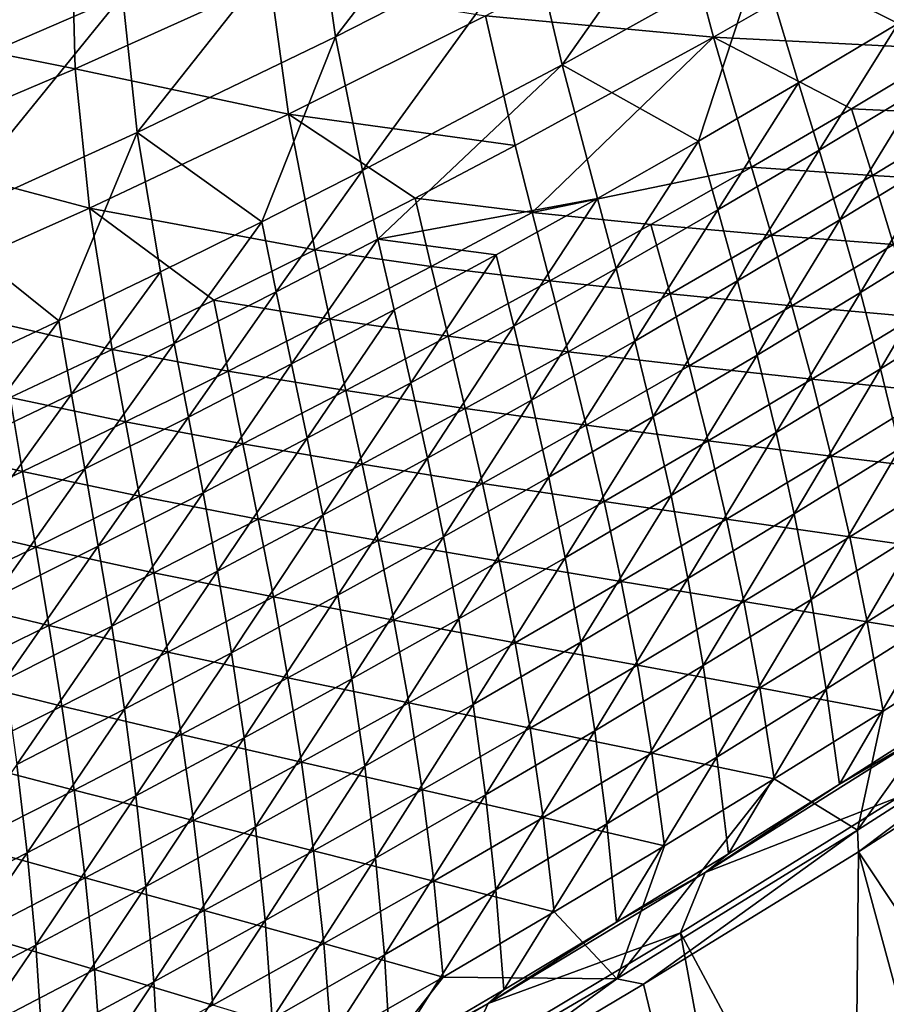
# Model space of a CAD drawing. Header units: metres. Extents: x 0 to 1400, y -1400 to 0.
# Tile 202 of 256: x 862 to 915, y -1213 to -1153. Entities that reach past the tile are written whole.
import ezdxf

# ---------------------------------------------------------------- set-up
doc = ezdxf.new("R2010")
doc.units = ezdxf.units.M

msp = doc.modelspace()

# ---------------------------------------------------------------- linework, layer by layer
at = {"layer": 'None'}
for points in [[(891.691284, -1140.266479, -423.169312), (880.020325, -1146.000854, -423.122955), (881.158386, -1153.977417, -366.880554)], [(891.691284, -1140.266479, -423.169312), (881.158386, -1153.977417, -366.880554), (893.053162, -1147.900024, -366.941589)], [(904.820679, -1141.548218, -367.000977), (893.053162, -1147.900024, -366.941589), (894.893677, -1155.671509, -310.801453)], [(904.820679, -1141.548218, -367.000977), (894.893677, -1155.671509, -310.801453), (906.867615, -1148.993164, -310.869659)], [(918.702026, -1142.054199, -310.935913), (906.867615, -1148.993164, -310.869659), (915.257385, -1153.176758, -254.878265)], [(867.865479, -1144.484497, -470.251495), (856.321655, -1149.249634, -470.441223), (856.341797, -1156.611694, -423.02655)], [(867.865479, -1144.484497, -470.251495), (856.341797, -1156.611694, -423.02655), (868.235046, -1151.450195, -423.075348)], [(880.020325, -1146.000854, -423.122955), (868.235046, -1151.450195, -423.075348), (869.142212, -1159.777222, -366.817993)], [(880.020325, -1146.000854, -423.122955), (869.142212, -1159.777222, -366.817993), (881.158386, -1153.977417, -366.880554)], [(890.239685, -1152.706421, -367.339508), (902.053162, -1146.470947, -367.386719), (904.059204, -1154.007935, -311.269684)], [(902.053162, -1146.470947, -367.386719), (915.93866, -1147.183716, -311.326233), (904.059204, -1154.007935, -311.269684)], [(904.059204, -1154.007935, -311.269684), (915.93866, -1147.183716, -311.326233), (918.444214, -1154.734863, -255.331741)], [(893.053162, -1147.900024, -366.941589), (881.158386, -1153.977417, -366.880554), (882.785339, -1162.085449, -310.731415)], [(893.053162, -1147.900024, -366.941589), (882.785339, -1162.085449, -310.731415), (894.893677, -1155.671509, -310.801453)], [(865.197937, -1148.835815, -470.732544), (865.377319, -1155.926025, -423.526886), (853.491577, -1153.554321, -470.942657)], [(865.197937, -1148.835815, -470.732544), (853.491577, -1153.554321, -470.942657), (861.674561, -1149.992065, -472.462219)], [(877.200684, -1150.589233, -423.554871), (865.377319, -1155.926025, -423.526886), (865.197937, -1148.835815, -470.732544)], [(906.867615, -1148.993164, -310.869659), (894.893677, -1155.671509, -310.801453), (903.143799, -1160.307007, -254.808762)], [(903.143799, -1160.307007, -254.808762), (909.218872, -1156.773071, -254.843765), (906.867615, -1148.993164, -310.869659)], [(906.867615, -1148.993164, -310.869659), (909.218872, -1156.773071, -254.843765), (915.257385, -1153.176758, -254.878265)], [(865.377319, -1155.926025, -423.526886), (877.200684, -1150.589233, -423.554871), (878.304077, -1158.671387, -367.291565)], [(877.200684, -1150.589233, -423.554871), (890.239685, -1152.706421, -367.339508), (878.304077, -1158.671387, -367.291565)], [(868.235046, -1151.450195, -423.075348), (856.341797, -1156.611694, -423.02655), (857.010742, -1165.296387, -366.753967)], [(868.235046, -1151.450195, -423.075348), (857.010742, -1165.296387, -366.753967), (869.142212, -1159.777222, -366.817993)], [(878.304077, -1158.671387, -367.291565), (890.239685, -1152.706421, -367.339508), (892.043579, -1160.574219, -311.212097)], [(890.239685, -1152.706421, -367.339508), (904.059204, -1154.007935, -311.269684), (892.043579, -1160.574219, -311.212097)], [(915.257385, -1153.176758, -254.878265), (909.218872, -1156.773071, -254.843765), (910.457458, -1160.8479, -226.876694)], [(910.457458, -1160.8479, -226.876694), (916.551392, -1157.170532, -226.910553), (915.257385, -1153.176758, -254.878265)], [(865.377319, -1155.926025, -423.526886), (853.451233, -1160.97876, -423.498535), (853.491577, -1153.554321, -470.942657)], [(881.158386, -1153.977417, -366.880554), (869.142212, -1159.777222, -366.817993), (876.682434, -1165.192139, -310.69577)], [(881.158386, -1153.977417, -366.880554), (876.682434, -1165.192139, -310.69577), (882.785339, -1162.085449, -310.731415)], [(892.043579, -1160.574219, -311.212097), (904.059204, -1154.007935, -311.269684), (893.067261, -1164.620605, -283.197296)], [(904.059204, -1154.007935, -311.269684), (906.364502, -1161.878662, -255.27359), (893.067261, -1164.620605, -283.197296)], [(918.444214, -1154.734863, -255.331741), (912.422668, -1158.337402, -255.302795), (904.059204, -1154.007935, -311.269684)], [(912.422668, -1158.337402, -255.302795), (906.364502, -1161.878662, -255.27359), (904.059204, -1154.007935, -311.269684)], [(912.422668, -1158.337402, -255.302795), (918.444214, -1154.734863, -255.331741), (919.763733, -1158.69397, -227.378143)], [(894.893677, -1155.671509, -310.801453), (882.785339, -1162.085449, -310.731415), (883.720703, -1166.252686, -282.700073)], [(894.893677, -1155.671509, -310.801453), (883.720703, -1166.252686, -282.700073), (897.032654, -1163.778198, -254.773285)], [(894.893677, -1155.671509, -310.801453), (897.032654, -1163.778198, -254.773285), (903.143799, -1160.307007, -254.808762)], [(853.451233, -1160.97876, -423.498535), (865.377319, -1155.926025, -423.526886), (866.252136, -1164.362549, -367.24292)], [(865.377319, -1155.926025, -423.526886), (878.304077, -1158.671387, -367.291565), (866.252136, -1164.362549, -367.24292)], [(904.32605, -1164.464233, -226.842361), (909.218872, -1156.773071, -254.843765), (903.143799, -1160.307007, -254.808762)], [(909.218872, -1156.773071, -254.843765), (904.32605, -1164.464233, -226.842361), (910.457458, -1160.8479, -226.876694)], [(911.710693, -1165.077515, -198.944107), (916.551392, -1157.170532, -226.910553), (910.457458, -1160.8479, -226.876694)], [(916.551392, -1157.170532, -226.910553), (911.710693, -1165.077515, -198.944107), (917.863892, -1161.317383, -198.976501)], [(878.304077, -1158.671387, -367.291565), (879.897705, -1166.880005, -311.153595), (866.252136, -1164.362549, -367.24292)], [(892.043579, -1160.574219, -311.212097), (885.986572, -1163.759888, -311.182953), (878.304077, -1158.671387, -367.291565)], [(885.986572, -1163.759888, -311.182953), (879.897705, -1166.880005, -311.153595), (878.304077, -1158.671387, -367.291565)], [(906.364502, -1161.878662, -255.27359), (912.422668, -1158.337402, -255.302795), (913.688843, -1162.377075, -227.349899)], [(913.688843, -1162.377075, -227.349899), (912.422668, -1158.337402, -255.302795), (919.763733, -1158.69397, -227.378143)], [(913.688843, -1162.377075, -227.349899), (919.763733, -1158.69397, -227.378143), (921.102295, -1162.805786, -199.457245)], [(869.142212, -1159.777222, -366.817993), (857.010742, -1165.296387, -366.753967), (864.382446, -1171.202637, -310.62326)], [(864.382446, -1171.202637, -310.62326), (870.547913, -1168.231445, -310.659729), (869.142212, -1159.777222, -366.817993)], [(869.142212, -1159.777222, -366.817993), (870.547913, -1168.231445, -310.659729), (876.682434, -1165.192139, -310.69577)], [(892.043579, -1160.574219, -311.212097), (893.067261, -1164.620605, -283.197296), (885.986572, -1163.759888, -311.182953)], [(903.143799, -1160.307007, -254.808762), (897.032654, -1163.778198, -254.773285), (898.157715, -1168.019165, -226.807541)], [(898.157715, -1168.019165, -226.807541), (904.32605, -1164.464233, -226.842361), (903.143799, -1160.307007, -254.808762)], [(853.451233, -1160.97876, -423.498535), (866.252136, -1164.362549, -367.24292), (854.089478, -1169.776245, -367.193695)], [(910.457458, -1160.8479, -226.876694), (904.32605, -1164.464233, -226.842361), (905.519104, -1168.777954, -198.91124)], [(905.519104, -1168.777954, -198.91124), (911.710693, -1165.077515, -198.944107), (910.457458, -1160.8479, -226.876694)], [(917.863892, -1161.317383, -198.976501), (911.710693, -1165.077515, -198.944107), (912.958008, -1169.485352, -171.049103)], [(919.175415, -1165.640137, -171.079208), (917.863892, -1161.317383, -198.976501), (912.958008, -1169.485352, -171.049103)], [(882.785339, -1162.085449, -310.731415), (876.682434, -1165.192139, -310.69577), (877.562256, -1169.445435, -282.663422)], [(882.785339, -1162.085449, -310.731415), (877.562256, -1169.445435, -282.663422), (883.720703, -1166.252686, -282.700073)], [(906.364502, -1161.878662, -255.27359), (900.270386, -1165.358276, -255.24411), (893.067261, -1164.620605, -283.197296)], [(900.270386, -1165.358276, -255.24411), (906.364502, -1161.878662, -255.27359), (907.576477, -1166.000366, -227.321381)], [(907.576477, -1166.000366, -227.321381), (906.364502, -1161.878662, -255.27359), (913.688843, -1162.377075, -227.349899)], [(907.576477, -1166.000366, -227.321381), (913.688843, -1162.377075, -227.349899), (914.970215, -1166.571411, -199.43042)], [(914.970215, -1166.571411, -199.43042), (913.688843, -1162.377075, -227.349899), (921.102295, -1162.805786, -199.457245)], [(885.986572, -1163.759888, -311.182953), (886.957581, -1167.890747, -283.167328), (879.897705, -1166.880005, -311.153595)], [(883.720703, -1166.252686, -282.700073), (890.886047, -1167.185913, -254.737335), (897.032654, -1163.778198, -254.773285)], [(893.067261, -1164.620605, -283.197296), (886.957581, -1167.890747, -283.167328), (885.986572, -1163.759888, -311.182953)], [(897.032654, -1163.778198, -254.773285), (890.886047, -1167.185913, -254.737335), (891.952881, -1171.511963, -226.772278)], [(897.032654, -1163.778198, -254.773285), (891.952881, -1171.511963, -226.772278), (898.157715, -1168.019165, -226.807541)], [(866.252136, -1164.362549, -367.24292), (867.62677, -1172.921143, -311.094269), (854.089478, -1169.776245, -367.193695)], [(879.897705, -1166.880005, -311.153595), (873.777527, -1169.93396, -311.124023), (866.252136, -1164.362549, -367.24292)], [(873.777527, -1169.93396, -311.124023), (867.62677, -1172.921143, -311.094269), (866.252136, -1164.362549, -367.24292)], [(893.067261, -1164.620605, -283.197296), (894.140991, -1168.776001, -255.214386), (886.957581, -1167.890747, -283.167328)], [(893.067261, -1164.620605, -283.197296), (900.270386, -1165.358276, -255.24411), (894.140991, -1168.776001, -255.214386)], [(899.289673, -1172.418213, -198.877914), (904.32605, -1164.464233, -226.842361), (898.157715, -1168.019165, -226.807541)], [(904.32605, -1164.464233, -226.842361), (899.289673, -1172.418213, -198.877914), (905.519104, -1168.777954, -198.91124)], [(857.010742, -1165.296387, -366.753967), (858.186707, -1174.105469, -310.586426), (864.382446, -1171.202637, -310.62326)], [(876.682434, -1165.192139, -310.69577), (870.547913, -1168.231445, -310.659729), (871.371155, -1172.571899, -282.626312)], [(876.682434, -1165.192139, -310.69577), (871.371155, -1172.571899, -282.626312), (877.562256, -1169.445435, -282.663422)], [(894.140991, -1168.776001, -255.214386), (900.270386, -1165.358276, -255.24411), (901.427185, -1169.563477, -227.292633)], [(901.427185, -1169.563477, -227.292633), (900.270386, -1165.358276, -255.24411), (907.576477, -1166.000366, -227.321381)], [(911.710693, -1165.077515, -198.944107), (905.519104, -1168.777954, -198.91124), (906.701416, -1173.272095, -171.018555)], [(912.958008, -1169.485352, -171.049103), (911.710693, -1165.077515, -198.944107), (906.701416, -1173.272095, -171.018555)], [(901.427185, -1169.563477, -227.292633), (907.576477, -1166.000366, -227.321381), (908.799744, -1170.27832, -199.403351)], [(908.799744, -1170.27832, -199.403351), (907.576477, -1166.000366, -227.321381), (914.970215, -1166.571411, -199.43042)], [(912.958008, -1169.485352, -171.049103), (914.178955, -1174.094849, -143.194916), (919.175415, -1165.640137, -171.079208)], [(914.178955, -1174.094849, -143.194916), (920.46637, -1170.161621, -143.221786), (919.175415, -1165.640137, -171.079208)], [(883.720703, -1166.252686, -282.700073), (877.562256, -1169.445435, -282.663422), (878.488647, -1173.809082, -254.664108)], [(878.488647, -1173.809082, -254.664108), (884.704529, -1170.529785, -254.700943), (883.720703, -1166.252686, -282.700073)], [(884.704529, -1170.529785, -254.700943), (890.886047, -1167.185913, -254.737335), (883.720703, -1166.252686, -282.700073)], [(908.799744, -1170.27832, -199.403351), (914.970215, -1166.571411, -199.43042), (916.246521, -1170.943481, -171.54837)], [(880.81488, -1171.09668, -283.137115), (873.777527, -1169.93396, -311.124023), (879.897705, -1166.880005, -311.153595)], [(886.957581, -1167.890747, -283.167328), (880.81488, -1171.09668, -283.137115), (879.897705, -1166.880005, -311.153595)], [(885.712097, -1174.942139, -226.736557), (890.886047, -1167.185913, -254.737335), (884.704529, -1170.529785, -254.700943)], [(890.886047, -1167.185913, -254.737335), (885.712097, -1174.942139, -226.736557), (891.952881, -1171.511963, -226.772278)], [(865.147949, -1175.631592, -282.588837), (870.547913, -1168.231445, -310.659729), (864.382446, -1171.202637, -310.62326)], [(870.547913, -1168.231445, -310.659729), (865.147949, -1175.631592, -282.588837), (871.371155, -1172.571899, -282.626312)], [(887.976807, -1172.131348, -255.184433), (880.81488, -1171.09668, -283.137115), (886.957581, -1167.890747, -283.167328)], [(894.140991, -1168.776001, -255.214386), (887.976807, -1172.131348, -255.184433), (886.957581, -1167.890747, -283.167328)], [(898.157715, -1168.019165, -226.807541), (891.952881, -1171.511963, -226.772278), (893.022705, -1175.997681, -198.844131)], [(893.022705, -1175.997681, -198.844131), (899.289673, -1172.418213, -198.877914), (898.157715, -1168.019165, -226.807541)], [(887.976807, -1172.131348, -255.184433), (894.140991, -1168.776001, -255.214386), (895.241455, -1173.06604, -227.263626)], [(895.241455, -1173.06604, -227.263626), (894.140991, -1168.776001, -255.214386), (901.427185, -1169.563477, -227.292633)], [(905.519104, -1168.777954, -198.91124), (899.289673, -1172.418213, -198.877914), (900.405945, -1176.999756, -170.987564)], [(906.701416, -1173.272095, -171.018555), (905.519104, -1168.777954, -198.91124), (900.405945, -1176.999756, -170.987564)], [(877.562256, -1169.445435, -282.663422), (871.371155, -1172.571899, -282.626312), (872.239014, -1177.023315, -254.626862)], [(877.562256, -1169.445435, -282.663422), (872.239014, -1177.023315, -254.626862), (878.488647, -1173.809082, -254.664108)], [(895.241455, -1173.06604, -227.263626), (901.427185, -1169.563477, -227.292633), (902.591309, -1173.926514, -199.376038)], [(902.591309, -1173.926514, -199.376038), (901.427185, -1169.563477, -227.292633), (908.799744, -1170.27832, -199.403351)], [(906.701416, -1173.272095, -171.018555), (907.851318, -1177.970581, -143.167618), (912.958008, -1169.485352, -171.049103)], [(907.851318, -1177.970581, -143.167618), (914.178955, -1174.094849, -143.194916), (912.958008, -1169.485352, -171.049103)], [(867.62677, -1172.921143, -311.094269), (861.446106, -1175.841187, -311.064331), (854.089478, -1169.776245, -367.193695)], [(874.639832, -1174.237549, -283.106689), (867.62677, -1172.921143, -311.094269), (873.777527, -1169.93396, -311.124023)], [(880.81488, -1171.09668, -283.137115), (874.639832, -1174.237549, -283.106689), (873.777527, -1169.93396, -311.124023)], [(915.352844, -1178.928955, -115.3853), (920.46637, -1170.161621, -143.221786), (914.178955, -1174.094849, -143.194916)], [(879.435974, -1178.309082, -226.700409), (884.704529, -1170.529785, -254.700943), (878.488647, -1173.809082, -254.664108)], [(879.435974, -1178.309082, -226.700409), (885.712097, -1174.942139, -226.736557), (884.704529, -1170.529785, -254.700943)], [(902.591309, -1173.926514, -199.376038), (908.799744, -1170.27832, -199.403351), (910.012939, -1174.736328, -171.52356)], [(910.012939, -1174.736328, -171.52356), (908.799744, -1170.27832, -199.403351), (916.246521, -1170.943481, -171.54837)], [(864.382446, -1171.202637, -310.62326), (858.186707, -1174.105469, -310.586426), (858.893372, -1178.623901, -282.550934)], [(858.893372, -1178.623901, -282.550934), (865.147949, -1175.631592, -282.588837), (864.382446, -1171.202637, -310.62326)], [(874.639832, -1174.237549, -283.106689), (880.81488, -1171.09668, -283.137115), (881.778442, -1175.423584, -255.154251)], [(881.778442, -1175.423584, -255.154251), (880.81488, -1171.09668, -283.137115), (887.976807, -1172.131348, -255.184433)], [(916.246521, -1170.943481, -171.54837), (917.497559, -1175.516479, -143.707718), (910.012939, -1174.736328, -171.52356)], [(891.952881, -1171.511963, -226.772278), (885.712097, -1174.942139, -226.736557), (886.718811, -1179.515625, -198.809937)], [(891.952881, -1171.511963, -226.772278), (886.718811, -1179.515625, -198.809937), (893.022705, -1175.997681, -198.844131)], [(871.371155, -1172.571899, -282.626312), (865.147949, -1175.631592, -282.588837), (865.956238, -1180.171997, -254.589203)], [(871.371155, -1172.571899, -282.626312), (865.956238, -1180.171997, -254.589203), (872.239014, -1177.023315, -254.626862)], [(881.778442, -1175.423584, -255.154251), (887.976807, -1172.131348, -255.184433), (889.019897, -1176.507446, -227.23439)], [(889.019897, -1176.507446, -227.23439), (887.976807, -1172.131348, -255.184433), (895.241455, -1173.06604, -227.263626)], [(899.289673, -1172.418213, -198.877914), (893.022705, -1175.997681, -198.844131), (894.07196, -1180.667847, -170.956146)], [(900.405945, -1176.999756, -170.987564), (899.289673, -1172.418213, -198.877914), (894.07196, -1180.667847, -170.956146)], [(861.446106, -1175.841187, -311.064331), (867.62677, -1172.921143, -311.094269), (868.432983, -1177.312988, -283.07605)], [(868.432983, -1177.312988, -283.07605), (867.62677, -1172.921143, -311.094269), (874.639832, -1174.237549, -283.106689)], [(889.019897, -1176.507446, -227.23439), (895.241455, -1173.06604, -227.263626), (896.345398, -1177.515381, -199.348495)], [(896.345398, -1177.515381, -199.348495), (895.241455, -1173.06604, -227.263626), (902.591309, -1173.926514, -199.376038)], [(900.405945, -1176.999756, -170.987564), (901.483826, -1181.78833, -143.139938), (906.701416, -1173.272095, -171.018555)], [(901.483826, -1181.78833, -143.139938), (907.851318, -1177.970581, -143.167618), (906.701416, -1173.272095, -171.018555)], [(868.432983, -1177.312988, -283.07605), (874.639832, -1174.237549, -283.106689), (875.54657, -1178.6521, -255.123871)], [(878.488647, -1173.809082, -254.664108), (872.239014, -1177.023315, -254.626862), (873.124939, -1181.612183, -226.663849)], [(873.124939, -1181.612183, -226.663849), (879.435974, -1178.309082, -226.700409), (878.488647, -1173.809082, -254.664108)], [(875.54657, -1178.6521, -255.123871), (874.639832, -1174.237549, -283.106689), (881.778442, -1175.423584, -255.154251)], [(896.345398, -1177.515381, -199.348495), (902.591309, -1173.926514, -199.376038), (903.740417, -1178.471558, -171.49852)], [(903.740417, -1178.471558, -171.49852), (902.591309, -1173.926514, -199.376038), (910.012939, -1174.736328, -171.52356)], [(914.178955, -1174.094849, -143.194916), (907.851318, -1177.970581, -143.167618), (908.947266, -1182.897095, -115.362206)], [(908.947266, -1182.897095, -115.362206), (915.352844, -1178.928955, -115.3853), (914.178955, -1174.094849, -143.194916)], [(880.378418, -1182.971558, -198.775314), (885.712097, -1174.942139, -226.736557), (879.435974, -1178.309082, -226.700409)], [(885.712097, -1174.942139, -226.736557), (880.378418, -1182.971558, -198.775314), (886.718811, -1179.515625, -198.809937)], [(910.012939, -1174.736328, -171.52356), (911.194885, -1179.397949, -143.686096), (903.740417, -1178.471558, -171.49852)], [(917.497559, -1175.516479, -143.707718), (911.194885, -1179.397949, -143.686096), (910.012939, -1174.736328, -171.52356)], [(875.54657, -1178.6521, -255.123871), (881.778442, -1175.423584, -255.154251), (882.763, -1179.887085, -227.204941)], [(882.763, -1179.887085, -227.204941), (881.778442, -1175.423584, -255.154251), (889.019897, -1176.507446, -227.23439)], [(918.703003, -1180.313721, -115.912567), (911.194885, -1179.397949, -143.686096), (917.497559, -1175.516479, -143.707718)], [(861.446106, -1175.841187, -311.064331), (862.195007, -1180.322388, -283.045258), (855.236084, -1178.693359, -311.03421)], [(859.640808, -1183.254517, -254.551147), (865.147949, -1175.631592, -282.588837), (858.893372, -1178.623901, -282.550934)], [(865.147949, -1175.631592, -282.588837), (859.640808, -1183.254517, -254.551147), (865.956238, -1180.171997, -254.589203)], [(862.195007, -1180.322388, -283.045258), (861.446106, -1175.841187, -311.064331), (868.432983, -1177.312988, -283.07605)], [(893.022705, -1175.997681, -198.844131), (886.718811, -1179.515625, -198.809937), (887.699951, -1184.275513, -170.924316)], [(894.07196, -1180.667847, -170.956146), (893.022705, -1175.997681, -198.844131), (887.699951, -1184.275513, -170.924316)], [(882.763, -1179.887085, -227.204941), (889.019897, -1176.507446, -227.23439), (890.062439, -1181.044434, -199.320724)], [(890.062439, -1181.044434, -199.320724), (889.019897, -1176.507446, -227.23439), (896.345398, -1177.515381, -199.348495)], [(862.195007, -1180.322388, -283.045258), (868.432983, -1177.312988, -283.07605), (869.281738, -1181.816284, -255.093277)], [(872.239014, -1177.023315, -254.626862), (865.956238, -1180.171997, -254.589203), (866.779541, -1184.85083, -226.626877)], [(872.239014, -1177.023315, -254.626862), (866.779541, -1184.85083, -226.626877), (873.124939, -1181.612183, -226.663849)], [(869.281738, -1181.816284, -255.093277), (868.432983, -1177.312988, -283.07605), (875.54657, -1178.6521, -255.123871)], [(894.07196, -1180.667847, -170.956146), (895.076843, -1185.547485, -143.111847), (900.405945, -1176.999756, -170.987564)], [(895.076843, -1185.547485, -143.111847), (901.483826, -1181.78833, -143.139938), (900.405945, -1176.999756, -170.987564)], [(890.062439, -1181.044434, -199.320724), (896.345398, -1177.515381, -199.348495), (897.42926, -1182.148804, -171.473282)], [(897.42926, -1182.148804, -171.473282), (896.345398, -1177.515381, -199.348495), (903.740417, -1178.471558, -171.49852)], [(902.500732, -1186.807983, -115.33876), (907.851318, -1177.970581, -143.167618), (901.483826, -1181.78833, -143.139938)], [(907.851318, -1177.970581, -143.167618), (902.500732, -1186.807983, -115.33876), (908.947266, -1182.897095, -115.362206)], [(874.002075, -1186.364746, -198.74028), (879.435974, -1178.309082, -226.700409), (873.124939, -1181.612183, -226.663849)], [(874.002075, -1186.364746, -198.74028), (880.378418, -1182.971558, -198.775314), (879.435974, -1178.309082, -226.700409)], [(903.740417, -1178.471558, -171.49852), (904.852234, -1183.2229, -143.664291), (897.42926, -1182.148804, -171.473282)], [(911.194885, -1179.397949, -143.686096), (904.852234, -1183.2229, -143.664291), (903.740417, -1178.471558, -171.49852)], [(855.236084, -1178.693359, -311.03421), (862.195007, -1180.322388, -283.045258), (855.926514, -1183.265015, -283.014252)], [(869.281738, -1181.816284, -255.093277), (875.54657, -1178.6521, -255.123871), (876.471375, -1183.204224, -227.175293)], [(876.471375, -1183.204224, -227.175293), (875.54657, -1178.6521, -255.123871), (882.763, -1179.887085, -227.204941)], [(909.967468, -1188.074707, -87.606979), (915.352844, -1178.928955, -115.3853), (908.947266, -1182.897095, -115.362206)], [(909.967468, -1188.074707, -87.606979), (916.459045, -1184.010498, -87.625275), (915.352844, -1178.928955, -115.3853)], [(886.718811, -1179.515625, -198.809937), (880.378418, -1182.971558, -198.775314), (881.290405, -1187.822266, -170.89209)], [(887.699951, -1184.275513, -170.924316), (886.718811, -1179.515625, -198.809937), (881.290405, -1187.822266, -170.89209)], [(912.324158, -1184.286987, -115.895096), (904.852234, -1183.2229, -143.664291), (911.194885, -1179.397949, -143.686096)], [(918.703003, -1180.313721, -115.912567), (912.324158, -1184.286987, -115.895096), (911.194885, -1179.397949, -143.686096)], [(862.195007, -1180.322388, -283.045258), (862.984558, -1184.915527, -255.0625), (855.926514, -1183.265015, -283.014252)], [(865.956238, -1180.171997, -254.589203), (859.640808, -1183.254517, -254.551147), (860.400452, -1188.024414, -226.589523)], [(865.956238, -1180.171997, -254.589203), (860.400452, -1188.024414, -226.589523), (866.779541, -1184.85083, -226.626877)], [(862.984558, -1184.915527, -255.0625), (862.195007, -1180.322388, -283.045258), (869.281738, -1181.816284, -255.093277)], [(876.471375, -1183.204224, -227.175293), (882.763, -1179.887085, -227.204941), (883.743042, -1184.512817, -199.292755)], [(883.743042, -1184.512817, -199.292755), (882.763, -1179.887085, -227.204941), (890.062439, -1181.044434, -199.320724)], [(919.842285, -1185.357788, -88.167534), (912.324158, -1184.286987, -115.895096), (918.703003, -1180.313721, -115.912567)], [(887.699951, -1184.275513, -170.924316), (888.630798, -1189.247192, -143.083389), (894.07196, -1180.667847, -170.956146)], [(888.630798, -1189.247192, -143.083389), (895.076843, -1185.547485, -143.111847), (894.07196, -1180.667847, -170.956146)], [(883.743042, -1184.512817, -199.292755), (890.062439, -1181.044434, -199.320724), (891.080017, -1185.767212, -171.447845)], [(891.080017, -1185.767212, -171.447845), (890.062439, -1181.044434, -199.320724), (897.42926, -1182.148804, -171.473282)], [(862.984558, -1184.915527, -255.0625), (869.281738, -1181.816284, -255.093277), (870.14563, -1186.458252, -227.145432)], [(873.124939, -1181.612183, -226.663849), (866.779541, -1184.85083, -226.626877), (867.590271, -1189.694702, -198.704849)], [(867.590271, -1189.694702, -198.704849), (874.002075, -1186.364746, -198.74028), (873.124939, -1181.612183, -226.663849)], [(870.14563, -1186.458252, -227.145432), (869.281738, -1181.816284, -255.093277), (876.471375, -1183.204224, -227.175293)], [(897.42926, -1182.148804, -171.473282), (898.469849, -1186.990845, -143.642288), (891.080017, -1185.767212, -171.447845)], [(896.013733, -1190.661133, -115.314964), (901.483826, -1181.78833, -143.139938), (895.076843, -1185.547485, -143.111847)], [(896.013733, -1190.661133, -115.314964), (902.500732, -1186.807983, -115.33876), (901.483826, -1181.78833, -143.139938)], [(904.852234, -1183.2229, -143.664291), (898.469849, -1186.990845, -143.642288), (897.42926, -1182.148804, -171.473282)], [(855.926514, -1183.265015, -283.014252), (862.984558, -1184.915527, -255.0625), (856.65564, -1187.949219, -255.03154)], [(870.14563, -1186.458252, -227.145432), (876.471375, -1183.204224, -227.175293), (877.387756, -1187.919922, -199.264587)], [(880.378418, -1182.971558, -198.775314), (874.002075, -1186.364746, -198.74028), (874.84375, -1191.307373, -170.859482)], [(881.290405, -1187.822266, -170.89209), (880.378418, -1182.971558, -198.775314), (874.84375, -1191.307373, -170.859482)], [(877.387756, -1187.919922, -199.264587), (876.471375, -1183.204224, -227.175293), (883.743042, -1184.512817, -199.292755)], [(905.904236, -1188.20459, -115.877472), (898.469849, -1186.990845, -143.642288), (904.852234, -1183.2229, -143.664291)], [(908.947266, -1182.897095, -115.362206), (902.500732, -1186.807983, -115.33876), (903.433899, -1192.08252, -87.588364)], [(903.433899, -1192.08252, -87.588364), (909.967468, -1188.074707, -87.606979), (908.947266, -1182.897095, -115.362206)], [(912.324158, -1184.286987, -115.895096), (905.904236, -1188.20459, -115.877472), (904.852234, -1183.2229, -143.664291)], [(877.387756, -1187.919922, -199.264587), (883.743042, -1184.512817, -199.292755), (884.693176, -1189.326294, -171.422211)], [(881.290405, -1187.822266, -170.89209), (882.146118, -1192.886963, -143.05455), (887.699951, -1184.275513, -170.924316)], [(882.146118, -1192.886963, -143.05455), (888.630798, -1189.247192, -143.083389), (887.699951, -1184.275513, -170.924316)], [(884.693176, -1189.326294, -171.422211), (883.743042, -1184.512817, -199.292755), (891.080017, -1185.767212, -171.447845)], [(913.379028, -1189.426636, -88.154892), (905.904236, -1188.20459, -115.877472), (912.324158, -1184.286987, -115.895096)], [(910.890198, -1193.526733, -59.906464), (916.459045, -1184.010498, -87.625275), (909.967468, -1188.074707, -87.606979)], [(910.890198, -1193.526733, -59.906464), (917.476868, -1189.361938, -59.91935), (916.459045, -1184.010498, -87.625275)], [(919.842285, -1185.357788, -88.167534), (913.379028, -1189.426636, -88.154892), (912.324158, -1184.286987, -115.895096)], [(856.65564, -1187.949219, -255.03154), (862.984558, -1184.915527, -255.0625), (863.786255, -1189.648315, -227.115402)], [(866.779541, -1184.85083, -226.626877), (860.400452, -1188.024414, -226.589523), (861.143433, -1192.960571, -198.669052)], [(866.779541, -1184.85083, -226.626877), (861.143433, -1192.960571, -198.669052), (867.590271, -1189.694702, -198.704849)], [(863.786255, -1189.648315, -227.115402), (862.984558, -1184.915527, -255.0625), (870.14563, -1186.458252, -227.145432)], [(889.486633, -1194.455688, -115.290825), (895.076843, -1185.547485, -143.111847), (888.630798, -1189.247192, -143.083389)], [(889.486633, -1194.455688, -115.290825), (896.013733, -1190.661133, -115.314964), (895.076843, -1185.547485, -143.111847)], [(920.894836, -1190.671143, -60.476784), (913.379028, -1189.426636, -88.154892), (919.842285, -1185.357788, -88.167534)], [(891.080017, -1185.767212, -171.447845), (892.048218, -1190.70105, -143.620132), (884.693176, -1189.326294, -171.422211)], [(898.469849, -1186.990845, -143.642288), (892.048218, -1190.70105, -143.620132), (891.080017, -1185.767212, -171.447845)], [(863.786255, -1189.648315, -227.115402), (870.14563, -1186.458252, -227.145432), (870.99707, -1191.264893, -199.236237)], [(874.002075, -1186.364746, -198.74028), (867.590271, -1189.694702, -198.704849), (868.360535, -1194.730103, -170.826492)], [(874.84375, -1191.307373, -170.859482), (874.002075, -1186.364746, -198.74028), (868.360535, -1194.730103, -170.826492)], [(870.99707, -1191.264893, -199.236237), (870.14563, -1186.458252, -227.145432), (877.387756, -1187.919922, -199.264587)], [(896.858887, -1196.033203, -87.56945), (902.500732, -1186.807983, -115.33876), (896.013733, -1190.661133, -115.314964)], [(903.433899, -1192.08252, -87.588364), (902.500732, -1186.807983, -115.33876), (896.858887, -1196.033203, -87.56945)], [(899.443604, -1192.066162, -115.859711), (892.048218, -1190.70105, -143.620132), (898.469849, -1186.990845, -143.642288)], [(905.904236, -1188.20459, -115.877472), (899.443604, -1192.066162, -115.859711), (898.469849, -1186.990845, -143.642288)], [(857.393921, -1192.773926, -227.085175), (856.65564, -1187.949219, -255.03154), (863.786255, -1189.648315, -227.115402)], [(870.99707, -1191.264893, -199.236237), (877.387756, -1187.919922, -199.264587), (878.269226, -1192.824951, -171.396393)], [(874.84375, -1191.307373, -170.859482), (875.623291, -1196.465942, -143.02536), (881.290405, -1187.822266, -170.89209)], [(875.623291, -1196.465942, -143.02536), (882.146118, -1192.886963, -143.05455), (881.290405, -1187.822266, -170.89209)], [(878.269226, -1192.824951, -171.396393), (877.387756, -1187.919922, -199.264587), (884.693176, -1189.326294, -171.422211)], [(904.26062, -1197.635498, -59.893303), (909.967468, -1188.074707, -87.606979), (903.433899, -1192.08252, -87.588364)], [(904.26062, -1197.635498, -59.893303), (910.890198, -1193.526733, -59.906464), (909.967468, -1188.074707, -87.606979)], [(906.873718, -1193.440674, -88.142143), (899.443604, -1192.066162, -115.859711), (905.904236, -1188.20459, -115.877472)], [(913.379028, -1189.426636, -88.154892), (906.873718, -1193.440674, -88.142143), (905.904236, -1188.20459, -115.877472)], [(888.630798, -1189.247192, -143.083389), (882.146118, -1192.886963, -143.05455), (882.919861, -1198.19104, -115.266357)], [(882.919861, -1198.19104, -115.266357), (889.486633, -1194.455688, -115.290825), (888.630798, -1189.247192, -143.083389)], [(857.393921, -1192.773926, -227.085175), (863.786255, -1189.648315, -227.115402), (864.571655, -1194.547119, -199.207703)], [(867.590271, -1189.694702, -198.704849), (861.143433, -1192.960571, -198.669052), (861.841187, -1198.089844, -170.793121)], [(868.360535, -1194.730103, -170.826492), (867.590271, -1189.694702, -198.704849), (861.841187, -1198.089844, -170.793121)], [(864.571655, -1194.547119, -199.207703), (863.786255, -1189.648315, -227.115402), (870.99707, -1191.264893, -199.236237)], [(884.693176, -1189.326294, -171.422211), (885.587891, -1194.352783, -143.597794), (878.269226, -1192.824951, -171.396393)], [(892.048218, -1190.70105, -143.620132), (885.587891, -1194.352783, -143.597794), (884.693176, -1189.326294, -171.422211)], [(914.338013, -1194.840088, -60.469604), (906.873718, -1193.440674, -88.142143), (913.379028, -1189.426636, -88.154892)], [(911.693787, -1199.275513, -32.264355), (917.476868, -1189.361938, -59.91935), (910.890198, -1193.526733, -59.906464)], [(917.476868, -1189.361938, -59.91935), (911.693787, -1199.275513, -32.264355), (918.385559, -1195.005493, -32.269985)], [(920.894836, -1190.671143, -60.476784), (914.338013, -1194.840088, -60.469604), (913.379028, -1189.426636, -88.154892)], [(892.048218, -1190.70105, -143.620132), (892.942566, -1195.87085, -115.841805), (885.587891, -1194.352783, -143.597794)], [(890.242676, -1199.925903, -87.550224), (896.013733, -1190.661133, -115.314964), (889.486633, -1194.455688, -115.290825)], [(890.242676, -1199.925903, -87.550224), (896.858887, -1196.033203, -87.56945), (896.013733, -1190.661133, -115.314964)], [(892.942566, -1195.87085, -115.841805), (892.048218, -1190.70105, -143.620132), (899.443604, -1192.066162, -115.859711)], [(924.854919, -1194.318115, -32.845299), (912.790894, -1202.063599, -32.845364), (920.894836, -1190.671143, -60.476784)], [(912.790894, -1202.063599, -32.845364), (914.338013, -1194.840088, -60.469604), (920.894836, -1190.671143, -60.476784)], [(864.571655, -1194.547119, -199.207703), (870.99707, -1191.264893, -199.236237), (871.808716, -1196.262573, -171.370407)], [(868.360535, -1194.730103, -170.826492), (869.062683, -1199.983521, -142.995819), (874.84375, -1191.307373, -170.859482)], [(869.062683, -1199.983521, -142.995819), (875.623291, -1196.465942, -143.02536), (874.84375, -1191.307373, -170.859482)], [(871.808716, -1196.262573, -171.370407), (870.99707, -1191.264893, -199.236237), (878.269226, -1192.824951, -171.396393)], [(900.326599, -1197.399292, -88.12928), (892.942566, -1195.87085, -115.841805), (899.443604, -1192.066162, -115.859711)], [(897.588501, -1201.687622, -59.879875), (903.433899, -1192.08252, -87.588364), (896.858887, -1196.033203, -87.56945)], [(897.588501, -1201.687622, -59.879875), (904.26062, -1197.635498, -59.893303), (903.433899, -1192.08252, -87.588364)], [(899.443604, -1192.066162, -115.859711), (906.873718, -1193.440674, -88.142143), (900.326599, -1197.399292, -88.12928)], [(858.111938, -1197.765747, -199.179001), (857.393921, -1192.773926, -227.085175), (864.571655, -1194.547119, -199.207703)], [(878.269226, -1192.824951, -171.396393), (879.089294, -1197.945068, -143.575317), (871.808716, -1196.262573, -171.370407)], [(876.313782, -1201.866455, -115.241562), (882.146118, -1192.886963, -143.05455), (875.623291, -1196.465942, -143.02536)], [(882.146118, -1192.886963, -143.05455), (876.313782, -1201.866455, -115.241562), (882.919861, -1198.19104, -115.266357)], [(885.587891, -1194.352783, -143.597794), (879.089294, -1197.945068, -143.575317), (878.269226, -1192.824951, -171.396393)], [(929.362244, -1192.726685, -32.152252), (940.822998, -1245.464478, -3), (912.835327, -1203.370239, -32.156548)], [(929.362244, -1192.726685, -32.152252), (912.835327, -1203.370239, -32.156548), (924.854919, -1194.318115, -32.845299)], [(906.873718, -1193.440674, -88.142143), (907.738098, -1198.95459, -60.462349), (900.326599, -1197.399292, -88.12928)], [(914.338013, -1194.840088, -60.469604), (907.738098, -1198.95459, -60.462349), (906.873718, -1193.440674, -88.142143)], [(904.95813, -1203.489868, -32.258533), (910.890198, -1193.526733, -59.906464), (904.26062, -1197.635498, -59.893303)], [(904.95813, -1203.489868, -32.258533), (911.693787, -1199.275513, -32.264355), (910.890198, -1193.526733, -59.906464)], [(858.111938, -1197.765747, -199.179001), (864.571655, -1194.547119, -199.207703), (865.312256, -1199.638306, -171.344254)], [(865.312256, -1199.638306, -171.344254), (864.571655, -1194.547119, -199.207703), (871.808716, -1196.262573, -171.370407)], [(885.587891, -1194.352783, -143.597794), (886.401672, -1199.617798, -115.823776), (879.089294, -1197.945068, -143.575317)], [(883.585815, -1203.76001, -87.530708), (889.486633, -1194.455688, -115.290825), (882.919861, -1198.19104, -115.266357)], [(883.585815, -1203.76001, -87.530708), (890.242676, -1199.925903, -87.550224), (889.486633, -1194.455688, -115.290825)], [(892.942566, -1195.87085, -115.841805), (886.401672, -1199.617798, -115.823776), (885.587891, -1194.352783, -143.597794)], [(924.854919, -1194.318115, -32.845299), (912.835327, -1203.370239, -32.156548), (912.790894, -1202.063599, -32.845364)], [(861.841187, -1198.089844, -170.793121), (862.464844, -1203.438721, -142.965927), (868.360535, -1194.730103, -170.826492)], [(862.464844, -1203.438721, -142.965927), (869.062683, -1199.983521, -142.995819), (868.360535, -1194.730103, -170.826492)], [(914.338013, -1194.840088, -60.469604), (912.790894, -1202.063599, -32.845364), (907.738098, -1198.95459, -60.462349)], [(911.693787, -1199.275513, -32.264355), (916.553772, -1196.452515, -30.931053), (918.385559, -1195.005493, -32.269985)], [(886.401672, -1199.617798, -115.823776), (892.942566, -1195.87085, -115.841805), (893.737976, -1201.301636, -88.116318)], [(893.737976, -1201.301636, -88.116318), (892.942566, -1195.87085, -115.841805), (900.326599, -1197.399292, -88.12928)], [(871.808716, -1196.262573, -171.370407), (872.55304, -1201.477173, -143.552689), (865.312256, -1199.638306, -171.344254)], [(869.669006, -1205.480957, -115.216446), (875.623291, -1196.465942, -143.02536), (869.062683, -1199.983521, -142.995819)], [(869.669006, -1205.480957, -115.216446), (876.313782, -1201.866455, -115.241562), (875.623291, -1196.465942, -143.02536)], [(879.089294, -1197.945068, -143.575317), (872.55304, -1201.477173, -143.552689), (871.808716, -1196.262573, -171.370407)], [(890.874268, -1205.682251, -59.86618), (896.858887, -1196.033203, -87.56945), (890.242676, -1199.925903, -87.550224)], [(890.874268, -1205.682251, -59.86618), (897.588501, -1201.687622, -59.879875), (896.858887, -1196.033203, -87.56945)], [(903.549377, -1204.624512, -30.927502), (916.553772, -1196.452515, -30.931053), (911.693787, -1199.275513, -32.264355)], [(903.549377, -1204.624512, -30.927502), (915.304016, -1200.045532, -29.570526), (916.553772, -1196.452515, -30.931053)], [(901.095215, -1203.014038, -60.455013), (893.737976, -1201.301636, -88.116318), (900.326599, -1197.399292, -88.12928)], [(898.178833, -1207.647583, -32.252525), (904.26062, -1197.635498, -59.893303), (897.588501, -1201.687622, -59.879875)], [(898.178833, -1207.647583, -32.252525), (904.95813, -1203.489868, -32.258533), (904.26062, -1197.635498, -59.893303)], [(900.326599, -1197.399292, -88.12928), (907.738098, -1198.95459, -60.462349), (901.095215, -1203.014038, -60.455013)], [(855.8302, -1206.831177, -142.935715), (862.464844, -1203.438721, -142.965927), (861.841187, -1198.089844, -170.793121)], [(858.780273, -1202.951416, -171.317947), (858.111938, -1197.765747, -199.179001), (865.312256, -1199.638306, -171.344254)], [(879.821472, -1203.306152, -115.805618), (872.55304, -1201.477173, -143.552689), (879.089294, -1197.945068, -143.575317)], [(882.919861, -1198.19104, -115.266357), (876.313782, -1201.866455, -115.241562), (876.888611, -1207.534546, -87.510895)], [(876.888611, -1207.534546, -87.510895), (883.585815, -1203.76001, -87.530708), (882.919861, -1198.19104, -115.266357)], [(886.401672, -1199.617798, -115.823776), (879.821472, -1203.306152, -115.805618), (879.089294, -1197.945068, -143.575317)], [(912.790894, -1202.063599, -32.845364), (898.209778, -1211.066895, -32.845406), (907.738098, -1198.95459, -60.462349)], [(907.738098, -1198.95459, -60.462349), (898.209778, -1211.066895, -32.845406), (901.095215, -1203.014038, -60.455013)], [(904.95813, -1203.489868, -32.258533), (903.549377, -1204.624512, -30.927502), (911.693787, -1199.275513, -32.264355)], [(865.312256, -1199.638306, -171.344254), (865.979553, -1204.948242, -143.529907), (858.780273, -1202.951416, -171.317947)], [(862.985779, -1209.033936, -115.191017), (869.062683, -1199.983521, -142.995819), (862.464844, -1203.438721, -142.965927)], [(862.985779, -1209.033936, -115.191017), (869.669006, -1205.480957, -115.216446), (869.062683, -1199.983521, -142.995819)], [(872.55304, -1201.477173, -143.552689), (865.979553, -1204.948242, -143.529907), (865.312256, -1199.638306, -171.344254)], [(887.108459, -1205.146851, -88.103264), (879.821472, -1203.306152, -115.805618), (886.401672, -1199.617798, -115.823776)], [(884.118225, -1209.618408, -59.852226), (890.242676, -1199.925903, -87.550224), (883.585815, -1203.76001, -87.530708)], [(884.118225, -1209.618408, -59.852226), (890.874268, -1205.682251, -59.86618), (890.242676, -1199.925903, -87.550224)], [(893.737976, -1201.301636, -88.116318), (887.108459, -1205.146851, -88.103264), (886.401672, -1199.617798, -115.823776)], [(915.304016, -1200.045532, -29.570526), (902.065857, -1208.286377, -29.574127), (926.287964, -1253.556885)], [(902.065857, -1208.286377, -29.574127), (915.304016, -1200.045532, -29.570526), (903.549377, -1204.624512, -30.927502)], [(873.202393, -1206.934937, -115.787346), (865.979553, -1204.948242, -143.529907), (872.55304, -1201.477173, -143.552689)], [(879.821472, -1203.306152, -115.805618), (873.202393, -1206.934937, -115.787346), (872.55304, -1201.477173, -143.552689)], [(894.409912, -1207.0177, -60.447605), (887.108459, -1205.146851, -88.103264), (893.737976, -1201.301636, -88.116318)], [(891.356445, -1211.747803, -32.246326), (897.588501, -1201.687622, -59.879875), (890.874268, -1205.682251, -59.86618)], [(891.356445, -1211.747803, -32.246326), (898.178833, -1207.647583, -32.252525), (897.588501, -1201.687622, -59.879875)], [(901.095215, -1203.014038, -60.455013), (894.409912, -1207.0177, -60.447605), (893.737976, -1201.301636, -88.116318)], [(870.151611, -1211.248779, -87.490807), (876.313782, -1201.866455, -115.241562), (869.669006, -1205.480957, -115.216446)], [(876.313782, -1201.866455, -115.241562), (870.151611, -1211.248779, -87.490807), (876.888611, -1207.534546, -87.510895)], [(912.790894, -1202.063599, -32.845364), (899.8078, -1211.405151, -32.160126), (898.209778, -1211.066895, -32.845406)], [(912.835327, -1203.370239, -32.156548), (899.8078, -1211.405151, -32.160126), (912.790894, -1202.063599, -32.845364)], [(865.979553, -1204.948242, -143.529907), (859.369446, -1208.3573, -143.507004), (858.780273, -1202.951416, -171.317947)], [(898.209778, -1211.066895, -32.845406), (894.409912, -1207.0177, -60.447605), (901.095215, -1203.014038, -60.455013)], [(862.464844, -1203.438721, -142.965927), (855.8302, -1206.831177, -142.935715), (856.264648, -1212.524658, -115.165298)], [(856.264648, -1212.524658, -115.165298), (862.985779, -1209.033936, -115.191017), (862.464844, -1203.438721, -142.965927)], [(880.438538, -1208.93396, -88.090111), (873.202393, -1206.934937, -115.787346), (879.821472, -1203.306152, -115.805618)], [(887.108459, -1205.146851, -88.103264), (880.438538, -1208.93396, -88.090111), (879.821472, -1203.306152, -115.805618)], [(903.549377, -1204.624512, -30.927502), (904.95813, -1203.489868, -32.258533), (898.178833, -1207.647583, -32.252525)], [(912.264648, -1262.802002, -3), (899.8078, -1211.405151, -32.160126), (912.835327, -1203.370239, -32.156548)], [(912.835327, -1203.370239, -32.156548), (926.620911, -1254.260254, -3), (912.264648, -1262.802002, -3)], [(940.822998, -1245.464478, -3), (926.620911, -1254.260254, -3), (912.835327, -1203.370239, -32.156548)], [(877.320984, -1213.495483, -59.838017), (883.585815, -1203.76001, -87.530708), (876.888611, -1207.534546, -87.510895)], [(877.320984, -1213.495483, -59.838017), (884.118225, -1209.618408, -59.852226), (883.585815, -1203.76001, -87.530708)], [(890.405457, -1212.571045, -30.923754), (903.549377, -1204.624512, -30.927502), (898.178833, -1207.647583, -32.252525)], [(890.405457, -1212.571045, -30.923754), (902.065857, -1208.286377, -29.574127), (903.549377, -1204.624512, -30.927502)], [(866.545044, -1210.503296, -115.768967), (859.369446, -1208.3573, -143.507004), (865.979553, -1204.948242, -143.529907)], [(873.202393, -1206.934937, -115.787346), (866.545044, -1210.503296, -115.768967), (865.979553, -1204.948242, -143.529907)], [(887.682617, -1210.9646, -60.440128), (880.438538, -1208.93396, -88.090111), (887.108459, -1205.146851, -88.103264)], [(894.409912, -1207.0177, -60.447605), (887.682617, -1210.9646, -60.440128), (887.108459, -1205.146851, -88.103264)], [(863.375122, -1214.901978, -87.470428), (869.669006, -1205.480957, -115.216446), (862.985779, -1209.033936, -115.191017)], [(863.375122, -1214.901978, -87.470428), (870.151611, -1211.248779, -87.490807), (869.669006, -1205.480957, -115.216446)], [(884.491333, -1215.789795, -32.239941), (890.874268, -1205.682251, -59.86618), (884.118225, -1209.618408, -59.852226)], [(884.491333, -1215.789795, -32.239941), (891.356445, -1211.747803, -32.246326), (890.874268, -1205.682251, -59.86618)], [(873.728699, -1212.661987, -88.076866), (866.545044, -1210.503296, -115.768967), (873.202393, -1206.934937, -115.787346)], [(880.438538, -1208.93396, -88.090111), (873.728699, -1212.661987, -88.076866), (873.202393, -1206.934937, -115.787346)], [(894.409912, -1207.0177, -60.447605), (898.209778, -1211.066895, -32.845406), (887.682617, -1210.9646, -60.440128)], [(876.888611, -1207.534546, -87.510895), (870.151611, -1211.248779, -87.490807), (870.482849, -1217.3125, -59.823551)], [(870.482849, -1217.3125, -59.823551), (877.320984, -1213.495483, -59.838017), (876.888611, -1207.534546, -87.510895)], [(890.405457, -1212.571045, -30.923754), (898.178833, -1207.647583, -32.252525), (891.356445, -1211.747803, -32.246326)], [(866.545044, -1210.503296, -115.768967), (859.849915, -1214.010254, -115.750473), (859.369446, -1208.3573, -143.507004)], [(902.065857, -1208.286377, -29.574127), (888.687866, -1216.292114, -29.577934), (911.94873, -1262.09021)], [(888.687866, -1216.292114, -29.577934), (902.065857, -1208.286377, -29.574127), (890.405457, -1212.571045, -30.923754)], [(902.065857, -1208.286377, -29.574127), (911.94873, -1262.09021), (926.287964, -1253.556885)], [(880.913818, -1214.853638, -60.432587), (873.728699, -1212.661987, -88.076866), (880.438538, -1208.93396, -88.090111)], [(887.682617, -1210.9646, -60.440128), (880.913818, -1214.853638, -60.432587), (880.438538, -1208.93396, -88.090111)], [(856.559692, -1218.493164, -87.449783), (862.985779, -1209.033936, -115.191017), (856.264648, -1212.524658, -115.165298)], [(856.559692, -1218.493164, -87.449783), (863.375122, -1214.901978, -87.470428), (862.985779, -1209.033936, -115.191017)], [(877.583984, -1219.772461, -32.233364), (884.118225, -1209.618408, -59.852226), (877.320984, -1213.495483, -59.838017)], [(877.583984, -1219.772461, -32.233364), (884.491333, -1215.789795, -32.239941), (884.118225, -1209.618408, -59.852226)], [(866.979492, -1216.330078, -88.063545), (859.849915, -1214.010254, -115.750473), (866.545044, -1210.503296, -115.768967)], [(873.728699, -1212.661987, -88.076866), (866.979492, -1216.330078, -88.063545), (866.545044, -1210.503296, -115.768967)], [(863.604248, -1221.068604, -59.808838), (870.151611, -1211.248779, -87.490807), (863.375122, -1214.901978, -87.470428)], [(870.151611, -1211.248779, -87.490807), (863.604248, -1221.068604, -59.808838), (870.482849, -1217.3125, -59.823551)], [(898.209778, -1211.066895, -32.845406), (878.561951, -1222.595581, -32.845406), (887.682617, -1210.9646, -60.440128)], [(887.682617, -1210.9646, -60.440128), (878.561951, -1222.595581, -32.845406), (880.913818, -1214.853638, -60.432587)], [(898.209778, -1211.066895, -32.845406), (888.652283, -1218.042725, -32.163315), (878.561951, -1222.595581, -32.845406)], [(899.8078, -1211.405151, -32.160126), (888.652283, -1218.042725, -32.163315), (898.209778, -1211.066895, -32.845406)], [(884.491333, -1215.789795, -32.239941), (890.405457, -1212.571045, -30.923754), (891.356445, -1211.747803, -32.246326)], [(888.652283, -1218.042725, -32.163315), (899.8078, -1211.405151, -32.160126), (912.264648, -1262.802002, -3)], [(876.531921, -1220.625122, -30.919634), (890.405457, -1212.571045, -30.923754), (884.491333, -1215.789795, -32.239941)], [(876.531921, -1220.625122, -30.919634), (888.687866, -1216.292114, -29.577934), (890.405457, -1212.571045, -30.923754)]]:
    msp.add_3dface(points, dxfattribs=at)

doc.saveas('drawing.dxf')
